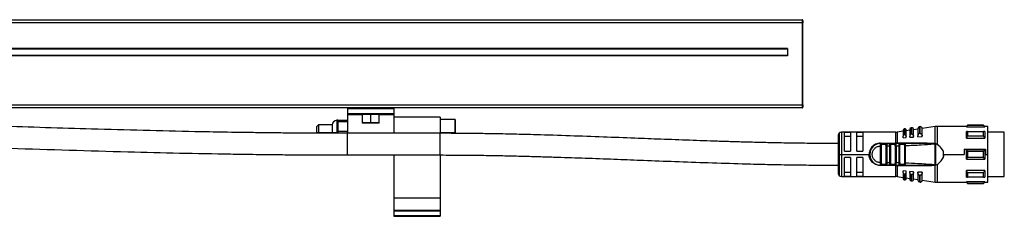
# Model space of a CAD drawing. Header units: millimetres. Extents: x -498 to 2211, y 417 to 918.
# Tile 16 of 24: x 450 to 769, y 638 to 702. Entities that reach past the tile are written whole.
import ezdxf

# ---------------------------------------------------------------- set-up
doc = ezdxf.new("R2010")
doc.units = ezdxf.units.MM

# ---------------------------------------------------------------- blocks, each defined once
blk = doc.blocks.new('Drawing View2')
at = {"color": 7, "linetype": 'Continuous', "lineweight": 25}
for p, q in [((-147.3, 36.7), (852.3, 36.7)), ((852.3, 35.7), (-147.3, 35.7)), ((852.3, 36.7), (852.3, 35.7)), ((852.3, 35.7), (852.3, 9.2)), ((852.3, 35.7), (852.5, 35.7)), ((852.5, 36.5), (852.5, 35.7)), ((852.5, 9.2), (852.5, 35.7)), ((847.5, 27.4), (-142.5, 27.4)), ((847.5, 27.2), (-142.5, 27.2)), ((847.5, 27.4), (847.5, 25)), ((847.5, 25.2), (-142.5, 25.2)), ((847.5, 25), (-142.5, 25)), ((-147.3, 9.2), (852.3, 9.2)), ((852.3, 8.2), (-147.3, 8.2)), ((705, 8.2), (705, 8)), ((705, 8), (720, 8)), ((705, 8), (705, 6.4)), ((705, 6.4), (720, 6.4)), ((705, 6.4), (705, 6.2)), ((720, 8.2), (720, 8)), ((720, 8), (720, 6.4)), ((720, 6.4), (720, 6.2)), ((852.5, 9.2), (852.3, 9.2)), ((852.3, 9.2), (852.3, 8.2)), ((852.5, 9.2), (852.5, 8.4)), ((701.8, 4.2), (701.5, 4.2)), ((701.5, 4.2), (701.5, 0.2)), ((701.8, 4.2), (705, 4.2)), ((701.8, 4.2), (701.8, 3.7)), ((701.8, 3.7), (701.8, 2.2)), ((705, 3.7), (701.8, 3.7)), ((705, 6.2), (720, 6.2)), ((705, 6.2), (705, 6.05)), ((705, 6.05), (705, 0)), ((705, 6.05), (709.75, 6.05)), ((709.75, 6.2), (709.75, 3.4)), ((709.75, 3.4), (709.85, 3.3)), ((712.5, 3.4), (709.75, 3.4)), ((712.5, 3.3), (709.85, 3.3)), ((712.5, 3.4), (712.5, 6.2)), ((715.25, 3.4), (712.5, 3.4)), ((712.5, 3.3), (712.5, 3.4)), ((715.15, 3.3), (712.5, 3.3)), ((715.15, 3.3), (715.25, 3.4)), ((715.25, 3.4), (715.25, 6.2)), ((715.25, 6.05), (720, 6.05)), ((720, 6.2), (720, 6.05)), ((720, 6.05), (720, 0)), ((735, 5.2), (720, 5.2)), ((735, 5.2), (735, -0.01)), ((739.8, 4.45), (735, 4.45)), ((740, 4.25), (739.8, 4.45)), ((739.8, 0.2), (739.8, 4.45)), ((740, 0.2), (740, 4.25)), ((695.5, 2.7), (695, 2.2)), ((695, 0.2), (695, 2.2)), ((695.5, 0.2), (695, 0.2)), ((700, 2.7), (695.5, 2.7)), ((695.5, 2.7), (695.5, 0.2)), ((700, 0.2), (695.5, 0.2)), ((700, 2.7), (700, 0.2)), ((700, 0.19), (700, 0.2)), ((701.5, 0.2), (700, 0.2)), ((701.5, 0.2), (701.5, 0.18)), ((701.5, 0.2), (701.8, 0.2)), ((701.8, 2.2), (701.8, 0.7)), ((701.8, 0.7), (701.8, 0)), ((701.8, 0.7), (705, 0.7)), ((735, 0), (705, 0)), ((705, -7), (705, 0)), ((739.8, 0.2), (735, 0.2)), ((735, -7), (735, 0)), ((739.8, 0.2), (740, 0.2)), ((864.29, 0.06), (864.29, -6.8)), ((882.67, 0.35), (865, 0.35)), ((865, 0.35), (865, -6.8)), ((868, 0.28), (866, 0.28)), ((866, -5.8), (866, 0.28)), ((868, 0.28), (868, -5.8)), ((872, 0.28), (870, 0.28)), ((870, -5.8), (870, 0.28)), ((872, 0.28), (872, -5.8)), ((882.67, -3.2), (882.67, 0.35)), ((885, 0.66), (883.1, 0.38)), ((883.1, 0.38), (883.1, -3.2)), ((885, 1.02), (885, -0.94)), ((885.54, 1.44), (885.34, 1.41)), ((885.34, 1.41), (885.34, -0.46)), ((885.54, -0.45), (885.54, 1.44)), ((886, -1.03), (886, 1.05)), ((887.2, 0.97), (886, 0.8)), ((887.2, 1.25), (887.2, -0.9)), ((887.83, 1.77), (887.63, 1.74)), ((887.63, 1.74), (887.63, -0.29)), ((887.83, -0.27), (887.83, 1.77)), ((889.8, 1.35), (888.4, 1.15)), ((888.4, -1.01), (888.4, 1.28)), ((889.8, 1.54), (889.8, -0.83)), ((890.51, 2.16), (890.31, 2.13)), ((890.31, 2.13), (890.31, -0.08)), ((890.51, -0.07), (890.51, 2.16)), ((895.45, 2.16), (891.2, 1.55)), ((891.2, -0.97), (891.2, 1.57)), ((895.45, -3.3), (895.45, 2.16)), ((905.5, 2.2), (896.02, 2.2)), ((896.02, 2.2), (896.02, -3.56)), ((905.9, 2.6), (905.5, 2.2)), ((905.5, 2.08), (905.5, 2.2)), ((905.5, 2.08), (911.5, 2.08)), ((911.1, 2.6), (905.9, 2.6)), ((911.1, 2.54), (905.9, 2.54)), ((905.9, 0.54), (911.1, 0.54)), ((911.5, 2.2), (911.1, 2.6)), ((911.1, 2.54), (911.1, 2.6)), ((912.5, 2.2), (911.5, 2.2)), ((911.5, 0.54), (911.5, -1.58)), ((912.5, -6.8), (912.5, 2.2)), ((917.8, 0.33), (912.5, 0.33)), ((917.8, -12.56), (917.8, 0.33)), ((864, -0.65), (864, -6.8)), ((866, -0.88), (868, -0.88)), ((870, -0.88), (872, -0.88)), ((892.76, -3.18), (883.1, -3.2)), ((885, -1.44), (885, -0.94)), ((885, -1.44), (886, -1.36)), ((886, -1.36), (886, -1.03)), ((887.2, -1.28), (887.2, -0.9)), ((887.2, -1.28), (888.4, -1.19)), ((888.4, -1.19), (888.4, -1.01)), ((889.8, -1.09), (889.8, -0.83)), ((889.8, -1.09), (891.2, -0.99)), ((890.51, -0.07), (890.6, -0.07)), ((891.2, -0.99), (891.2, -0.97)), ((905.5, -1.58), (911.5, -1.58)), ((911.1, -0.94), (905.9, -0.94)), ((866, -5.8), (868, -5.8)), ((870, -5.8), (872, -5.8)), ((877.69, -4.1), (877.7, -3.89)), ((877.69, -9.5), (877.69, -4.1)), ((877.7, -3.2), (882.67, -3.2)), ((877.7, -3.3), (878.02, -3.3)), ((877.98, -9.5), (877.98, -4.1)), ((879.39, -3.3), (878.02, -3.3)), ((879.19, -3.6), (878.21, -3.6)), ((879.39, -3.3), (879.31, -3.32)), ((879.43, -3.31), (879.31, -3.32)), ((879.39, -3.3), (880.99, -3.3)), ((879.42, -4.09), (879.42, -9.51)), ((879.71, -4.09), (880.69, -4.08)), ((879.71, -4.09), (879.71, -9.51)), ((880.98, -4.08), (880.69, -4.08)), ((880.69, -9.52), (880.69, -4.08)), ((880.98, -9.52), (880.98, -4.08)), ((882.43, -3.3), (880.99, -3.3)), ((882.22, -3.6), (881.19, -3.6)), ((882.47, -3.31), (882.35, -3.32)), ((882.43, -3.3), (882.36, -3.32)), ((882.42, -4.04), (882.42, -9.55)), ((882.71, -4.04), (882.71, -9.55)), ((883.89, -3.3), (883.07, -3.3)), ((883.69, -4.02), (883.98, -4.02)), ((883.69, -9.58), (883.69, -4.02)), ((885.51, -3.3), (883.93, -3.3)), ((883.98, -9.58), (883.98, -4.02)), ((885.28, -3.6), (884.15, -3.6)), ((885.42, -3.95), (885.42, -9.64)), ((885.51, -3.3), (885.43, -3.32)), ((885.51, -3.3), (885.57, -3.33)), ((885.71, -3.95), (885.71, -9.64)), ((895.31, -3.3), (893.4, -3.3)), ((895.22, -3.39), (894.99, -3.43)), ((894.99, -3.43), (895.14, -3.4)), ((895.22, -3.39), (895.45, -3.3)), ((895.51, -3.31), (895.5, -10.29)), ((898, -5.66), (898, -7.94)), ((904.79, -5.13), (911.7, -5.13)), ((904.79, -5.13), (904.79, -6.8)), ((911.5, -5.3), (905.5, -5.3)), ((905.9, -5.74), (911.1, -5.74)), ((911.5, -5.3), (911.5, -8.3)), ((911.7, -5.13), (911.7, -6.8)), ((705, -7), (735, -7)), ((720, -7), (720, -20.8)), ((735, -7), (735, -20.8)), ((864, -6.8), (864, -12.95)), ((864, -6.8), (864.29, -6.8)), ((864.29, -6.8), (865, -6.8)), ((864.29, -6.8), (864.29, -13.65)), ((865, -6.8), (874, -6.8)), ((865, -6.8), (865, -13.95)), ((868, -7.8), (866, -7.8)), ((866, -13.88), (866, -7.8)), ((868, -7.8), (868, -13.88)), ((870, -13.88), (870, -7.8)), ((872, -7.8), (870, -7.8)), ((872, -7.8), (872, -13.88)), ((877.7, -9.66), (877.69, -9.5)), ((880.69, -9.52), (879.71, -9.51)), ((880.69, -9.52), (880.98, -9.52)), ((898.27, -6.8), (904.79, -6.8)), ((905.5, -8.3), (911.5, -8.3)), ((911.1, -7.85), (905.9, -7.85)), ((911.7, -6.8), (912.5, -6.8)), ((912.5, -15.8), (912.5, -6.8)), ((868, -12.71), (866, -12.71)), ((872, -12.71), (870, -12.71)), ((877.7, -9.71), (877.7, -9.66)), ((878.02, -10.3), (877.7, -10.3)), ((882.67, -10.4), (877.7, -10.4)), ((877.92, -10.27), (878.02, -10.3)), ((878.02, -10.3), (879.39, -10.3)), ((878.21, -10), (879.19, -10)), ((879.39, -10.3), (879.31, -10.27)), ((880.99, -10.3), (879.39, -10.3)), ((880.99, -10.3), (880.91, -10.27)), ((880.95, -10.28), (880.97, -10.28)), ((880.99, -10.3), (882.43, -10.3)), ((881.19, -10), (882.22, -10)), ((882.43, -10.3), (882.35, -10.27)), ((882.36, -10.28), (882.47, -10.28)), ((882.67, -10.3), (882.67, -10.4)), ((882.67, -13.95), (882.67, -10.4)), ((883.1, -10.4), (892.76, -10.41)), ((883.1, -10.4), (883.1, -13.98)), ((883.93, -10.3), (883.86, -10.27)), ((883.89, -10.28), (884.02, -10.27)), ((883.93, -10.3), (884.01, -10.27)), ((883.93, -10.3), (885.51, -10.3)), ((884.15, -10), (885.28, -10)), ((886, -12.23), (885, -12.16)), ((885, -12.65), (885, -12.16)), ((885, -12.65), (885, -14.61)), ((885.51, -10.3), (885.43, -10.27)), ((886, -12.57), (886, -12.23)), ((886, -14.64), (886, -12.57)), ((888.4, -12.4), (887.2, -12.32)), ((887.2, -12.69), (887.2, -12.32)), ((887.2, -12.69), (887.2, -14.84)), ((888.4, -12.58), (888.4, -12.4)), ((888.4, -14.87), (888.4, -12.58)), ((891.2, -12.6), (889.8, -12.5)), ((889.8, -12.76), (889.8, -12.5)), ((891.2, -12.62), (891.2, -12.6)), ((891.2, -15.16), (891.2, -12.62)), ((893.38, -10.29), (892.73, -10.3)), ((894.99, -10.16), (895.22, -10.2)), ((895.22, -10.2), (895.43, -10.28)), ((895.45, -15.76), (895.45, -10.29)), ((895.5, -10.29), (896.02, -10.03)), ((896.02, -10.03), (896.02, -15.8)), ((911.5, -12.01), (905.5, -12.01)), ((905.9, -12.65), (911.1, -12.65)), ((911.5, -12.01), (911.5, -14.13)), ((917.8, -13.92), (917.8, -12.56)), ((865, -13.95), (882.67, -13.95)), ((866, -13.88), (868, -13.88)), ((870, -13.88), (872, -13.88)), ((883.1, -13.98), (885, -14.25)), ((885.34, -13.13), (885.34, -15.01)), ((885.34, -15.01), (885.54, -15.04)), ((886, -14.39), (887.2, -14.57)), ((887.63, -13.31), (887.63, -15.34)), ((887.63, -15.34), (887.83, -15.37)), ((888.4, -14.74), (889.8, -14.94)), ((889.8, -12.76), (889.8, -15.13)), ((890.31, -13.51), (890.31, -15.72)), ((890.31, -15.72), (890.51, -15.75)), ((890.6, -13.52), (890.51, -13.53)), ((890.51, -15.75), (890.51, -13.53)), ((891.2, -15.14), (895.45, -15.76)), ((896.02, -15.8), (905.5, -15.8)), ((911.5, -15.67), (905.5, -15.67)), ((905.5, -15.8), (905.9, -16.2)), ((911.1, -14.13), (905.9, -14.13)), ((911.1, -16.2), (911.5, -15.8)), ((911.5, -15.67), (911.5, -15.8)), ((911.5, -15.8), (912.5, -15.8)), ((912.5, -13.92), (917.8, -13.92)), ((905.9, -16.14), (911.1, -16.14)), ((905.9, -16.14), (905.9, -16.2)), ((905.9, -16.2), (911.1, -16.2)), ((720, -20.8), (735, -20.8)), ((720, -20.8), (720, -24.8)), ((735, -20.8), (735, -24.8)), ((720, -24.8), (735, -24.8)), ((720, -24.8), (720, -25.05)), ((720, -25.05), (735, -25.05)), ((720, -25.05), (720, -26.55)), ((735, -24.8), (735, -25.05)), ((735, -25.05), (735, -26.55)), ((720, -26.55), (735, -26.55)), ((720, -26.55), (720, -26.8)), ((720, -26.8), (735, -26.8)), ((735, -26.55), (735, -26.8))]:
    blk.add_line(p, q, dxfattribs=at)
at = {"color": 7, "linetype": 'Continuous', "lineweight": 25, "flags": 128}
for points in [[(905.5, -1.58), (905.5, -1.28), (905.5, -0.99), (905.5, -0.7), (905.5, -0.43), (905.5, -0.17), (905.5, 0.08), (905.5, 0.31), (905.5, 0.54)], [(905.9, 2.6), (905.9, 2.6), (905.9, 2.59), (905.9, 2.57), (905.9, 2.54)], [(905.9, 0.54), (905.9, 0.37), (905.9, 0.2), (905.9, 0.02), (905.9, -0.16), (905.9, -0.35), (905.9, -0.54), (905.9, -0.74), (905.9, -0.94)], [(911.1, -0.94), (911.1, -0.74), (911.1, -0.54), (911.1, -0.35), (911.1, -0.16), (911.1, 0.02), (911.1, 0.2), (911.1, 0.37), (911.1, 0.54)], [(911.5, 2.2), (911.5, 2.2), (911.5, 2.17), (911.5, 2.13), (911.5, 2.08)], [(885.54, -0.45), (885.43, -0.46), (885.34, -0.46)], [(887.83, -0.27), (887.72, -0.28), (887.63, -0.29)], [(890.51, -0.07), (890.4, -0.08), (890.31, -0.08)], [(878.02, -3.3), (878.06, -3.3), (878.09, -3.32), (878.13, -3.35), (878.16, -3.38), (878.18, -3.43), (878.2, -3.48), (878.21, -3.54), (878.21, -3.6)], [(905.5, -8.3), (905.5, -7.92), (905.5, -7.55), (905.5, -7.17), (905.5, -6.8), (905.5, -6.42), (905.5, -6.04), (905.5, -5.67), (905.5, -5.3)], [(905.9, -5.74), (905.9, -6), (905.9, -6.27), (905.9, -6.53), (905.9, -6.8), (905.9, -7.06), (905.9, -7.33), (905.9, -7.59), (905.9, -7.85)], [(911.1, -7.85), (911.1, -7.59), (911.1, -7.33), (911.1, -7.06), (911.1, -6.8), (911.1, -6.53), (911.1, -6.27), (911.1, -6), (911.1, -5.74)], [(878.02, -10.3), (878.06, -10.29), (878.09, -10.27), (878.13, -10.25), (878.16, -10.21), (878.18, -10.16), (878.2, -10.11), (878.21, -10.05), (878.21, -10)], [(905.5, -14.13), (905.5, -13.91), (905.5, -13.67), (905.5, -13.42), (905.5, -13.16), (905.5, -12.89), (905.5, -12.61), (905.5, -12.31), (905.5, -12.01)], [(905.9, -12.65), (905.9, -12.86), (905.9, -13.05), (905.9, -13.25), (905.9, -13.43), (905.9, -13.62), (905.9, -13.79), (905.9, -13.97), (905.9, -14.13)], [(911.1, -14.13), (911.1, -13.97), (911.1, -13.79), (911.1, -13.62), (911.1, -13.43), (911.1, -13.25), (911.1, -13.05), (911.1, -12.86), (911.1, -12.65)], [(885.34, -13.13), (885.46, -13.14), (885.54, -13.15)], [(885.54, -15.04), (885.54, -14.91), (885.54, -14.55), (885.54, -13.95), (885.54, -13.15)], [(887.63, -13.31), (887.74, -13.31), (887.83, -13.32)], [(887.83, -15.37), (887.83, -15.23), (887.83, -14.84), (887.83, -14.19), (887.83, -13.32)], [(890.31, -13.51), (890.43, -13.52), (890.51, -13.53)], [(905.5, -15.8), (905.5, -15.79), (905.5, -15.76), (905.5, -15.73), (905.5, -15.67)], [(911.1, -16.2), (911.1, -16.19), (911.1, -16.18), (911.1, -16.16), (911.1, -16.14)]]:
    blk.add_lwpolyline(points, dxfattribs=at)
at = {"color": 7, "linetype": 'Continuous', "lineweight": 25}
for centre, radius, start, end in [((852.3, 36.5), 0.2, 0, 90), ((852.3, 8.4), 0.2, 270, 0), ((701.5, 2.7), 1.5, 90, 180), ((865, -0.65), 1, 135, 180), ((865, -0.65), 1, 90, 135), ((882.67, 3.35), 3, 270, 278.1899), ((885.4, 1.02), 0.4, 98.1899, 180), ((885.6, 1.05), 0.4, 0, 98.1899), ((887.7, 1.25), 0.5, 98.1899, 180), ((887.9, 1.28), 0.5, 0, 98.1899), ((890.4, 1.54), 0.6, 98.1899, 180), ((890.6, 1.57), 0.6, 0, 98.1899), ((896.02, -1.8), 4, 90, 98.1899), ((877.7, -6.8), 3.5, 90, 270.0002), ((880.93, -3.56), 0.266, 351.1423, 76.7856), ((722.08, -3.21), 160.58, 359.9707, 0.0061), ((882.95, -3.21), 0.142, 322.5755, 5.7889), ((883.88, -3.56), 0.269, 352.5997, 79.8789), ((880.93, -10.04), 0.266, 283.2147, 8.8578), ((882.83, -10.4), 0.261, 1.6222, 23.1757), ((865, -12.95), 1, 180, 225), ((865, -12.95), 1, 225, 270), ((882.67, -16.95), 3, 81.8101, 90), ((885.4, -14.61), 0.4, 180, 261.8101), ((885.6, -14.64), 0.4, 261.8101, 360), ((887.7, -14.84), 0.5, 180, 261.8101), ((887.9, -14.87), 0.5, 261.8101, 0), ((890.4, -15.13), 0.6, 180, 261.8101), ((890.6, -15.16), 0.6, 261.8101, 0), ((896.02, -11.8), 4, 261.8101, 270)]:
    blk.add_arc(centre, radius, start, end, dxfattribs=at)
for points, knots in [([(705, 0), (702.42, 0), (697.58, 0.01), (690.78, 0.05), (684.85, 0.09), (679.52, 0.15), (672.96, 0.23), (664.97, 0.35), (647.48, 0.68), (623.22, 1.3), (592.14, 2.3), (559.55, 3.46), (524.25, 4.72), (493.31, 5.69), (469.54, 6.27), (457.25, 6.5), (449.34, 6.62), (445.48, 6.68), (441.06, 6.74), (435.81, 6.79), (429.66, 6.84), (422.63, 6.88), (417.64, 6.89), (415, 6.89)], [0, 0, 0, 0, 0.026626, 0.050036, 0.070233, 0.087892, 0.105111, 0.138091, 0.170431, 0.285921, 0.389042, 0.492164, 0.62341, 0.754653, 0.812398, 0.869306, 0.881675, 0.894181, 0.90922, 0.92732, 0.948481, 0.972707, 1, 1, 1, 1]), ([(864, -3.3), (861.46, -3.29), (856.72, -3.28), (850.14, -3.2), (844.43, -3.1), (839.28, -2.99), (834.39, -2.86), (829.58, -2.72), (823.39, -2.53), (815.7, -2.26), (806.78, -1.93), (797.47, -1.57), (787.67, -1.2), (777.02, -0.81), (767.33, -0.51), (758.86, -0.29), (753.32, -0.18), (749.37, -0.11), (746.73, -0.07), (743.48, -0.04), (739.49, -0.01), (736.58, 0), (735, 0)], [0, 0, 0, 0, 0.058812, 0.109623, 0.152494, 0.191107, 0.229007, 0.266199, 0.303004, 0.373086, 0.44561, 0.511347, 0.590458, 0.674517, 0.759813, 0.816103, 0.871459, 0.88826, 0.907625, 0.932691, 0.963474, 1, 1, 1, 1]), ([(905.5, 2.08), (905.57, 2.16), (905.7, 2.32), (905.84, 2.48), (905.9, 2.54)], [0, 0, 0, 0, 0.5537924, 1, 1, 1, 1]), ([(905.9, 0.54), (905.82, 0.54), (905.69, 0.54), (905.56, 0.54), (905.5, 0.54)], [0, 0, 0, 0, 0.566235, 1, 1, 1, 1]), ([(911.1, 2.54), (911.18, 2.46), (911.31, 2.3), (911.44, 2.15), (911.5, 2.08)], [0, 0, 0, 0, 0.566189, 1, 1, 1, 1]), ([(911.5, 0.54), (911.43, 0.54), (911.3, 0.54), (911.16, 0.54), (911.1, 0.54)], [0, 0, 0, 0, 0.553742, 1, 1, 1, 1]), ([(415, -0.11), (417.58, -0.11), (422.42, -0.12), (429.21, -0.15), (435.14, -0.2), (440.46, -0.26), (447.03, -0.34), (455.01, -0.46), (472.5, -0.79), (496.76, -1.41), (527.84, -2.41), (560.43, -3.57), (595.73, -4.84), (626.67, -5.8), (650.44, -6.38), (662.72, -6.61), (670.64, -6.74), (674.5, -6.79), (678.92, -6.85), (684.18, -6.9), (690.33, -6.95), (697.37, -6.99), (702.36, -7), (705, -7)], [0, 0, 0, 0, 0.026617, 0.050015, 0.070195, 0.087846, 0.105062, 0.138035, 0.170373, 0.28586, 0.388977, 0.492096, 0.623338, 0.754577, 0.81232, 0.869219, 0.881586, 0.894102, 0.909166, 0.927285, 0.948461, 0.972698, 1, 1, 1, 1]), ([(885.34, -0.46), (885.32, -0.47), (885.28, -0.47), (885.2, -0.51), (885.1, -0.59), (885.02, -0.75), (885.01, -0.87), (885, -0.94)], [0, 0, 0, 0, 0.096571, 0.197429, 0.41274, 0.676188, 1, 1, 1, 1]), ([(885.54, -0.45), (885.55, -0.45), (885.57, -0.45), (885.59, -0.45), (885.6, -0.45)], [0, 0, 0, 0, 0.5535053, 1, 1, 1, 1]), ([(885.6, -0.45), (885.62, -0.45), (885.67, -0.46), (885.76, -0.51), (885.88, -0.61), (885.98, -0.79), (885.99, -0.95), (886, -1.03)], [0, 0, 0, 0, 0.092113, 0.190371, 0.409273, 0.68628, 1, 1, 1, 1]), ([(887.63, -0.29), (887.6, -0.29), (887.55, -0.3), (887.45, -0.34), (887.33, -0.44), (887.22, -0.64), (887.21, -0.81), (887.2, -0.9)], [0, 0, 0, 0, 0.095358, 0.192264, 0.405805, 0.669689, 1, 1, 1, 1]), ([(887.83, -0.27), (887.84, -0.27), (887.87, -0.27), (887.89, -0.27), (887.9, -0.27)], [0, 0, 0, 0, 0.553052, 1, 1, 1, 1]), ([(887.9, -0.27), (887.93, -0.28), (887.99, -0.29), (888.11, -0.35), (888.25, -0.48), (888.37, -0.71), (888.39, -0.91), (888.4, -1.01)], [0, 0, 0, 0, 0.090894, 0.187707, 0.403221, 0.680517, 1, 1, 1, 1]), ([(890.31, -0.08), (890.28, -0.09), (890.22, -0.1), (890.1, -0.15), (889.95, -0.27), (889.82, -0.52), (889.81, -0.72), (889.8, -0.83)], [0, 0, 0, 0, 0.09377, 0.189049, 0.400199, 0.66412, 1, 1, 1, 1]), ([(890.6, -0.07), (890.63, -0.08), (890.71, -0.09), (890.85, -0.16), (891.02, -0.32), (891.17, -0.61), (891.19, -0.84), (891.2, -0.97)], [0, 0, 0, 0, 0.089482, 0.184693, 0.396628, 0.674165, 1, 1, 1, 1]), ([(892.73, -3.3), (892.74, -3.29), (892.74, -3.29), (892.75, -3.27), (892.76, -3.23), (892.76, -3.2), (892.76, -3.18)], [0, 0, 0, 0, 0.2448547, 0.4999978, 0.7551421, 1, 1, 1, 1]), ([(892.76, -3.18), (893.39, -3.18), (894.17, -3.19), (894.98, -3.27), (895.17, -3.32), (895.21, -3.35), (895.22, -3.37), (895.22, -3.38), (895.22, -3.39), (895.22, -3.39)], [0, 0, 0, 0, 0.747452, 0.930455, 0.976205, 0.983505, 0.989542, 0.994803, 1, 1, 1, 1]), ([(905.5, -1.58), (905.57, -1.46), (905.7, -1.25), (905.84, -1.03), (905.9, -0.94)], [0, 0, 0, 0, 0.553792, 1, 1, 1, 1]), ([(911.1, -0.94), (911.18, -1.06), (911.31, -1.27), (911.44, -1.49), (911.5, -1.58)], [0, 0, 0, 0, 0.566189, 1, 1, 1, 1]), ([(877.7, -3.2), (877.29, -3.24), (876.59, -3.31), (875.54, -3.81), (874.69, -4.57), (874.11, -5.67), (874.03, -6.43), (874, -6.8)], [0, 0, 0, 0, 0.208658, 0.361333, 0.608024, 0.810846, 1, 1, 1, 1]), ([(877.69, -9.5), (877.34, -9.46), (876.64, -9.37), (875.74, -8.75), (875.14, -7.86), (874.93, -6.8), (875.14, -5.74), (875.74, -4.84), (876.64, -4.22), (877.34, -4.14), (877.69, -4.1)], [0, 0, 0, 0, 0.125, 0.249999, 0.374999, 0.499999, 0.624999, 0.749999, 0.875, 1, 1, 1, 1]), ([(877.69, -4.1), (877.73, -4.1), (877.8, -4.1), (877.89, -4.1), (877.95, -4.1), (877.97, -4.1), (877.98, -4.1)], [0, 0, 0, 0, 0.283442, 0.573712, 0.79452, 1, 1, 1, 1]), ([(877.7, -3.89), (877.71, -3.8), (877.72, -3.63), (877.77, -3.44), (877.86, -3.32), (877.97, -3.3), (878.02, -3.3)], [0, 0, 0, 0, 0.251806, 0.491341, 0.733602, 1, 1, 1, 1]), ([(877.7, -3.89), (877.7, -3.81), (877.7, -3.64), (877.7, -3.45), (877.7, -3.32), (877.7, -3.3), (877.7, -3.3)], [0, 0, 0, 0, 0.25, 0.5, 0.75, 1, 1, 1, 1]), ([(878.1, -3.32), (878.04, -3.31), (877.98, -3.3), (877.93, -3.31), (877.92, -3.32)], [0, 0, 0, 0, 0.836263, 1, 1, 1, 1]), ([(877.98, -4.1), (877.98, -4.03), (877.99, -3.9), (878.01, -3.75), (878.05, -3.67), (878.09, -3.63), (878.15, -3.6), (878.19, -3.6), (878.21, -3.6)], [0, 0, 0, 0, 0.273649, 0.530658, 0.645969, 0.758681, 0.874843, 1, 1, 1, 1]), ([(879.19, -3.6), (879.21, -3.6), (879.24, -3.6), (879.29, -3.63), (879.33, -3.66), (879.37, -3.72), (879.39, -3.8), (879.41, -3.92), (879.42, -4.02), (879.42, -4.09)], [0, 0, 0, 0, 0.100093, 0.2039811, 0.3194042, 0.4360837, 0.5740264, 0.710678, 1, 1, 1, 1]), ([(879.48, -3.31), (879.47, -3.31), (879.42, -3.3), (879.36, -3.31), (879.31, -3.32)], [0, 0, 0, 0, 0.141363, 1, 1, 1, 1]), ([(879.39, -3.3), (879.44, -3.3), (879.54, -3.32), (879.62, -3.44), (879.67, -3.59), (879.69, -3.74), (879.7, -3.9), (879.71, -4.03), (879.71, -4.09)], [0, 0, 0, 0, 0.2260868, 0.4636396, 0.5893816, 0.7203085, 0.8570091, 1, 1, 1, 1]), ([(880.69, -4.08), (880.69, -4.02), (880.69, -3.9), (880.71, -3.74), (880.73, -3.6), (880.77, -3.45), (880.85, -3.32), (880.95, -3.3), (880.99, -3.3)], [0, 0, 0, 0, 0.140245, 0.275117, 0.40509, 0.530691, 0.770081, 1, 1, 1, 1]), ([(881.07, -3.32), (881.02, -3.31), (880.97, -3.3), (880.92, -3.31), (880.91, -3.31)], [0, 0, 0, 0, 0.872879, 1, 1, 1, 1]), ([(880.98, -4.08), (880.98, -4.01), (880.99, -3.88), (881.01, -3.74), (881.05, -3.67), (881.09, -3.63), (881.13, -3.6), (881.17, -3.6), (881.19, -3.6)], [0, 0, 0, 0, 0.293663, 0.543126, 0.654538, 0.764313, 0.877837, 1, 1, 1, 1]), ([(882.36, -3.32), (882.36, -3.32), (882.33, -3.33), (882.28, -3.38), (882.23, -3.48), (882.23, -3.56), (882.22, -3.6)], [0, 0, 0, 0, 0.012557, 0.341705, 0.670852, 1, 1, 1, 1]), ([(882.42, -4.04), (882.42, -3.96), (882.42, -3.86), (882.4, -3.75), (882.37, -3.68), (882.32, -3.62), (882.27, -3.59), (882.24, -3.6), (882.22, -3.6)], [0, 0, 0, 0, 0.352949, 0.448029, 0.563779, 0.81412, 0.91481, 1, 1, 1, 1]), ([(882.51, -3.31), (882.5, -3.31), (882.45, -3.3), (882.4, -3.31), (882.35, -3.32)], [0, 0, 0, 0, 0.149371, 1, 1, 1, 1]), ([(882.43, -3.3), (882.48, -3.3), (882.55, -3.32), (882.61, -3.41), (882.66, -3.53), (882.69, -3.7), (882.7, -3.89), (882.7, -3.99), (882.71, -4.04)], [0, 0, 0, 0, 0.2485186, 0.3791713, 0.5127483, 0.7470391, 0.8728765, 1, 1, 1, 1]), ([(883.93, -3.3), (883.65, -3.3), (883.15, -3.3), (882.65, -3.3), (882.43, -3.3)], [0, 0, 0, 0, 0.559997, 1, 1, 1, 1]), ([(882.88, -3.2), (882.84, -3.2), (882.77, -3.2), (882.7, -3.2), (882.67, -3.2)], [0, 0, 0, 0, 0.560115, 1, 1, 1, 1]), ([(882.71, -4.04), (882.89, -4.04), (883.22, -4.03), (883.55, -4.02), (883.69, -4.02)], [0, 0, 0, 0, 0.560004, 1, 1, 1, 1]), ([(882.88, -3.2), (882.92, -3.2), (882.99, -3.2), (883.06, -3.2), (883.1, -3.2)], [0, 0, 0, 0, 0.560253, 1, 1, 1, 1]), ([(883.69, -4.02), (883.69, -3.97), (883.69, -3.87), (883.7, -3.73), (883.71, -3.61), (883.74, -3.5), (883.77, -3.41), (883.82, -3.32), (883.89, -3.31), (883.93, -3.3)], [0, 0, 0, 0, 0.131677, 0.246457, 0.371122, 0.49486, 0.621291, 0.748858, 1, 1, 1, 1]), ([(884.02, -3.32), (883.97, -3.31), (883.91, -3.3), (883.87, -3.32), (883.86, -3.32)], [0, 0, 0, 0, 0.804412, 1, 1, 1, 1]), ([(883.98, -4.02), (883.98, -3.96), (883.99, -3.85), (884.01, -3.73), (884.04, -3.66), (884.07, -3.63), (884.1, -3.6), (884.14, -3.6), (884.15, -3.6)], [0, 0, 0, 0, 0.292481, 0.542411, 0.658598, 0.770774, 0.885396, 1, 1, 1, 1]), ([(885.43, -3.32), (885.43, -3.32), (885.4, -3.33), (885.35, -3.38), (885.29, -3.48), (885.28, -3.56), (885.28, -3.6)], [0, 0, 0, 0, 0.0157491, 0.3438327, 0.6719164, 1, 1, 1, 1]), ([(885.28, -3.6), (885.29, -3.6), (885.32, -3.6), (885.35, -3.62), (885.37, -3.65), (885.4, -3.71), (885.42, -3.81), (885.42, -3.91), (885.42, -3.95)], [0, 0, 0, 0, 0.12329, 0.238914, 0.351741, 0.466997, 0.720832, 1, 1, 1, 1]), ([(885.57, -3.32), (885.56, -3.31), (885.52, -3.3), (885.46, -3.31), (885.42, -3.32)], [0, 0, 0, 0, 0.205846, 1, 1, 1, 1]), ([(885.57, -3.32), (885.56, -3.31), (885.52, -3.3), (885.46, -3.31), (885.42, -3.32)], [0, 0, 0, 0, 0.207224, 1, 1, 1, 1]), ([(892.73, -3.3), (891.39, -3.3), (888.98, -3.3), (886.57, -3.3), (885.51, -3.3)], [0, 0, 0, 0, 0.5599108, 1, 1, 1, 1]), ([(885.57, -3.33), (885.58, -3.33), (885.61, -3.34), (885.64, -3.4), (885.67, -3.51), (885.69, -3.65), (885.7, -3.81), (885.7, -3.91), (885.71, -3.95)], [0, 0, 0, 0, 0.121859, 0.273157, 0.421419, 0.691126, 0.842991, 1, 1, 1, 1]), ([(892.73, -3.3), (890.93, -3.3), (888.55, -3.3), (886.17, -3.3), (885.6, -3.3)], [0, 0, 0, 0, 0.758775, 1, 1, 1, 1]), ([(885.71, -3.95), (887.44, -3.88), (890.54, -3.76), (893.63, -3.53), (894.99, -3.43)], [0, 0, 0, 0, 0.560093, 1, 1, 1, 1]), ([(894.99, -3.43), (895.05, -3.41), (895.12, -3.38), (895.21, -3.36), (895.22, -3.35), (895.22, -3.35), (895.22, -3.35), (895.22, -3.35), (895.22, -3.35), (895.22, -3.35), (895.22, -3.35), (895.22, -3.35), (895.19, -3.34), (895.14, -3.34), (894.78, -3.32), (893.97, -3.3), (893.2, -3.3), (892.73, -3.3)], [0, 0, 0, 0, 0.07257, 0.088505, 0.089278, 0.089587, 0.089854, 0.090095, 0.090329, 0.090579, 0.090862, 0.09157, 0.095174, 0.116976, 0.157001, 0.483088, 1, 1, 1, 1]), ([(895.2, -3.37), (895.2, -3.38), (895.2, -3.38), (895.19, -3.38), (895.17, -3.39), (895.15, -3.4), (895.14, -3.4)], [0, 0, 0, 0, 0.068493, 0.149045, 0.357724, 1, 1, 1, 1]), ([(895.43, -10.28), (895.43, -9.85), (895.43, -8.69), (895.44, -6.36), (895.45, -4.47), (895.45, -3.3)], [0, 0, 0, 0, 0.184907, 0.500254, 1, 1, 1, 1]), ([(895.51, -3.31), (895.5, -3.31), (895.48, -3.3), (895.46, -3.3), (895.45, -3.3)], [0, 0, 0, 0, 0.483177, 1, 1, 1, 1]), ([(896.02, -3.56), (895.93, -3.5), (895.77, -3.4), (895.59, -3.33), (895.51, -3.31)], [0, 0, 0, 0, 0.580302, 1, 1, 1, 1]), ([(898, -5.66), (897.74, -5.24), (897.22, -4.41), (896.42, -3.84), (896.02, -3.56)], [0, 0, 0, 0, 0.4964411, 1, 1, 1, 1]), ([(905.9, -5.74), (905.82, -5.66), (905.69, -5.51), (905.56, -5.36), (905.5, -5.3)], [0, 0, 0, 0, 0.5661891, 1, 1, 1, 1]), ([(911.5, -5.3), (911.43, -5.38), (911.3, -5.53), (911.16, -5.67), (911.1, -5.74)], [0, 0, 0, 0, 0.5537924, 1, 1, 1, 1]), ([(735, -7), (737.54, -7.01), (742.27, -7.02), (748.84, -7.1), (754.53, -7.2), (759.67, -7.31), (764.56, -7.44), (769.37, -7.58), (775.56, -7.77), (783.25, -8.04), (792.17, -8.37), (801.47, -8.73), (811.27, -9.11), (821.93, -9.49), (831.63, -9.79), (840.1, -10.01), (845.64, -10.12), (849.59, -10.19), (852.24, -10.22), (855.5, -10.26), (859.5, -10.29), (862.42, -10.29), (864, -10.3)], [0, 0, 0, 0, 0.058707, 0.109406, 0.152141, 0.190734, 0.228614, 0.265786, 0.302608, 0.372779, 0.445284, 0.510855, 0.590054, 0.674193, 0.759494, 0.815787, 0.871116, 0.887907, 0.907402, 0.932567, 0.963422, 1, 1, 1, 1]), ([(877.7, -10.4), (877.5, -10.39), (877.07, -10.38), (876.41, -10.18), (875.72, -9.87), (875.11, -9.41), (874.61, -8.83), (874.26, -8.16), (874.03, -7.47), (874.01, -7.01), (874, -6.8)], [0, 0, 0, 0, 0.100151, 0.221889, 0.356843, 0.49447, 0.62838, 0.762937, 0.888378, 1, 1, 1, 1]), ([(878.21, -10), (878.19, -9.99), (878.15, -9.99), (878.09, -9.97), (878.05, -9.92), (878.01, -9.84), (877.99, -9.7), (877.98, -9.56), (877.98, -9.5)], [0, 0, 0, 0, 0.125212, 0.241394, 0.354087, 0.469338, 0.726349, 1, 1, 1, 1]), ([(879.42, -9.51), (879.42, -9.53), (879.42, -9.6), (879.41, -9.73), (879.38, -9.85), (879.34, -9.93), (879.3, -9.97), (879.25, -9.99), (879.21, -9.99), (879.19, -10)], [0, 0, 0, 0, 0.09964, 0.282254, 0.560634, 0.674404, 0.782627, 0.889659, 1, 1, 1, 1]), ([(879.71, -9.51), (879.71, -9.57), (879.7, -9.69), (879.69, -9.86), (879.66, -10.01), (879.61, -10.15), (879.54, -10.27), (879.44, -10.29), (879.39, -10.29)], [0, 0, 0, 0, 0.144729, 0.283823, 0.416344, 0.542823, 0.779088, 1, 1, 1, 1]), ([(880.91, -10.27), (880.88, -10.26), (880.83, -10.25), (880.79, -10.18), (880.75, -10.08), (880.72, -9.96), (880.7, -9.82), (880.69, -9.68), (880.69, -9.57), (880.69, -9.52)], [0, 0, 0, 0, 0.138241, 0.277586, 0.425307, 0.573151, 0.710566, 0.852721, 1, 1, 1, 1]), ([(881.19, -10), (881.17, -9.99), (881.13, -9.99), (881.08, -9.97), (881.05, -9.92), (881.01, -9.85), (880.98, -9.71), (880.98, -9.59), (880.98, -9.52)], [0, 0, 0, 0, 0.128473, 0.244247, 0.350551, 0.471184, 0.69326, 1, 1, 1, 1]), ([(882.42, -9.55), (882.42, -9.62), (882.41, -9.71), (882.4, -9.83), (882.38, -9.89), (882.35, -9.94), (882.32, -9.97), (882.28, -9.99), (882.24, -10), (882.22, -10)], [0, 0, 0, 0, 0.3112242, 0.44031, 0.5558192, 0.6666541, 0.7793037, 0.8859922, 1, 1, 1, 1]), ([(882.71, -9.55), (882.7, -9.6), (882.7, -9.7), (882.69, -9.85), (882.67, -9.97), (882.65, -10.09), (882.61, -10.18), (882.55, -10.28), (882.48, -10.29), (882.43, -10.3)], [0, 0, 0, 0, 0.130596, 0.243598, 0.365223, 0.490036, 0.623138, 0.753138, 1, 1, 1, 1]), ([(883.69, -9.58), (883.51, -9.57), (883.18, -9.56), (882.85, -9.55), (882.71, -9.55)], [0, 0, 0, 0, 0.559996, 1, 1, 1, 1]), ([(896.02, -10.03), (896.42, -9.75), (897.22, -9.19), (897.74, -8.35), (898, -7.94)], [0, 0, 0, 0, 0.503559, 1, 1, 1, 1]), ([(898, -7.94), (898.09, -7.72), (898.24, -7.35), (898.26, -6.96), (898.27, -6.8)], [0, 0, 0, 0, 0.597948, 1, 1, 1, 1]), ([(905.5, -8.3), (905.57, -8.21), (905.7, -8.07), (905.84, -7.92), (905.9, -7.85)], [0, 0, 0, 0, 0.553792, 1, 1, 1, 1]), ([(911.1, -7.85), (911.18, -7.94), (911.31, -8.08), (911.44, -8.23), (911.5, -8.3)], [0, 0, 0, 0, 0.5661892, 1, 1, 1, 1]), ([(877.7, -10.3), (877.7, -10.29), (877.7, -10.27), (877.7, -10.14), (877.7, -9.95), (877.7, -9.79), (877.7, -9.71)], [0, 0, 0, 0, 0.25, 0.5, 0.75, 1, 1, 1, 1]), ([(877.7, -9.71), (877.71, -9.79), (877.72, -9.96), (877.77, -10.15), (877.84, -10.25), (877.9, -10.27), (877.92, -10.27)], [0, 0, 0, 0, 0.293578, 0.588234, 0.883282, 1, 1, 1, 1]), ([(877.92, -10.28), (877.93, -10.28), (877.98, -10.29), (878.04, -10.28), (878.1, -10.28)], [0, 0, 0, 0, 0.171198, 1, 1, 1, 1]), ([(879.31, -10.27), (879.36, -10.28), (879.42, -10.29), (879.47, -10.28), (879.48, -10.28)], [0, 0, 0, 0, 0.864326, 1, 1, 1, 1]), ([(880.91, -10.28), (880.91, -10.28), (880.96, -10.29), (881.02, -10.28), (881.07, -10.27)], [0, 0, 0, 0, 0.146265, 1, 1, 1, 1]), ([(882.35, -10.27), (882.4, -10.28), (882.45, -10.29), (882.5, -10.28), (882.51, -10.28)], [0, 0, 0, 0, 0.848009, 1, 1, 1, 1]), ([(882.43, -10.3), (882.71, -10.3), (883.21, -10.3), (883.71, -10.3), (883.93, -10.3)], [0, 0, 0, 0, 0.560003, 1, 1, 1, 1]), ([(882.67, -10.4), (882.71, -10.4), (882.78, -10.4), (882.85, -10.4), (882.88, -10.4)], [0, 0, 0, 0, 0.559726, 1, 1, 1, 1]), ([(883.1, -10.4), (883.06, -10.4), (882.99, -10.4), (882.91, -10.4), (882.88, -10.4)], [0, 0, 0, 0, 0.559933, 1, 1, 1, 1]), ([(883.86, -10.27), (883.84, -10.26), (883.8, -10.25), (883.77, -10.18), (883.72, -10.07), (883.7, -9.91), (883.69, -9.73), (883.69, -9.63), (883.69, -9.58)], [0, 0, 0, 0, 0.119535, 0.270262, 0.418423, 0.688467, 0.841471, 1, 1, 1, 1]), ([(883.86, -10.27), (883.87, -10.28), (883.91, -10.29), (883.97, -10.28), (884.02, -10.27)], [0, 0, 0, 0, 0.200385, 1, 1, 1, 1]), ([(883.98, -9.58), (883.98, -9.63), (883.99, -9.74), (884.01, -9.86), (884.04, -9.93), (884.07, -9.97), (884.1, -9.99), (884.13, -9.99), (884.15, -10)], [0, 0, 0, 0, 0.293938, 0.540178, 0.655586, 0.767353, 0.880533, 1, 1, 1, 1]), ([(884.01, -10.27), (884.01, -10.27), (884.04, -10.27), (884.09, -10.21), (884.14, -10.11), (884.15, -10.04), (884.15, -10)], [0, 0, 0, 0, 0.01467, 0.343113, 0.671557, 1, 1, 1, 1]), ([(885, -12.65), (885.01, -12.72), (885.02, -12.85), (885.1, -13), (885.2, -13.09), (885.28, -13.12), (885.32, -13.13), (885.34, -13.13)], [0, 0, 0, 0, 0.323921, 0.5874, 0.803788, 0.901229, 1, 1, 1, 1]), ([(885.42, -9.64), (885.42, -9.69), (885.42, -9.78), (885.4, -9.88), (885.37, -9.94), (885.35, -9.97), (885.32, -9.99), (885.29, -9.99), (885.28, -10)], [0, 0, 0, 0, 0.28581, 0.527125, 0.644861, 0.759423, 0.876123, 1, 1, 1, 1]), ([(885.43, -10.27), (885.43, -10.27), (885.4, -10.27), (885.35, -10.21), (885.29, -10.11), (885.28, -10.04), (885.28, -10)], [0, 0, 0, 0, 0.015329, 0.343553, 0.671776, 1, 1, 1, 1]), ([(885.42, -10.27), (885.46, -10.28), (885.52, -10.29), (885.56, -10.28), (885.57, -10.28)], [0, 0, 0, 0, 0.792373, 1, 1, 1, 1]), ([(885.71, -9.64), (885.7, -9.69), (885.7, -9.78), (885.69, -9.94), (885.67, -10.09), (885.64, -10.19), (885.6, -10.28), (885.55, -10.29), (885.51, -10.3)], [0, 0, 0, 0, 0.133503, 0.262655, 0.492012, 0.617466, 0.745184, 1, 1, 1, 1]), ([(885.51, -10.3), (886.86, -10.3), (889.27, -10.3), (891.67, -10.3), (892.73, -10.3)], [0, 0, 0, 0, 0.560035, 1, 1, 1, 1]), ([(885.6, -13.14), (885.65, -13.13), (885.75, -13.11), (885.88, -12.98), (885.98, -12.8), (885.99, -12.65), (886, -12.57)], [0, 0, 0, 0, 0.1848998, 0.4087119, 0.6859847, 1, 1, 1, 1]), ([(894.99, -10.16), (893.26, -10.04), (890.17, -9.82), (887.07, -9.69), (885.71, -9.64)], [0, 0, 0, 0, 0.55991, 1, 1, 1, 1]), ([(887.63, -13.31), (887.6, -13.3), (887.55, -13.29), (887.45, -13.25), (887.33, -13.15), (887.22, -12.95), (887.21, -12.79), (887.2, -12.69)], [0, 0, 0, 0, 0.097342, 0.196469, 0.405839, 0.669699, 1, 1, 1, 1]), ([(888.4, -12.58), (888.39, -12.68), (888.38, -12.87), (888.26, -13.1), (888.12, -13.24), (887.99, -13.3), (887.93, -13.31), (887.9, -13.32)], [0, 0, 0, 0, 0.3057903, 0.5705685, 0.8013867, 0.9041325, 1, 1, 1, 1]), ([(891.2, -12.62), (891.19, -12.75), (891.17, -12.99), (891.02, -13.28), (890.85, -13.44), (890.71, -13.5), (890.63, -13.52), (890.6, -13.52)], [0, 0, 0, 0, 0.3259376, 0.6034709, 0.8153265, 0.9105208, 1, 1, 1, 1]), ([(892.73, -10.3), (892.73, -10.3), (892.74, -10.3), (892.74, -10.3), (892.74, -10.3)], [0, 0, 0, 0, 0.373926, 1, 1, 1, 1]), ([(892.74, -10.3), (892.74, -10.3), (892.74, -10.31), (892.75, -10.33), (892.76, -10.36), (892.76, -10.4), (892.76, -10.41)], [0, 0, 0, 0, 0.0060114, 0.3376375, 0.6882691, 1, 1, 1, 1]), ([(892.76, -10.41), (893.47, -10.41), (894.27, -10.41), (895.12, -10.32), (895.21, -10.26), (895.22, -10.24), (895.23, -10.23), (895.22, -10.22), (895.22, -10.21), (895.22, -10.2)], [0, 0, 0, 0, 0.847359, 0.965598, 0.977144, 0.983437, 0.988904, 0.994214, 1, 1, 1, 1]), ([(895.2, -10.22), (895.2, -10.22), (895.2, -10.22), (895.2, -10.23), (895.2, -10.23), (895.18, -10.24), (894.81, -10.28), (894.21, -10.28), (893.63, -10.29), (893.38, -10.29)], [0, 0, 0, 0, 0.000678, 0.001376, 0.002913, 0.006752, 0.04264, 0.602663, 1, 1, 1, 1]), ([(894.99, -10.16), (895.05, -10.17), (895.11, -10.18), (895.18, -10.21), (895.19, -10.21), (895.2, -10.22), (895.2, -10.22), (895.2, -10.22), (895.2, -10.22)], [0, 0, 0, 0, 0.742688, 0.910293, 0.946411, 0.976181, 0.988667, 1, 1, 1, 1]), ([(895.45, -10.29), (895.45, -10.29), (895.44, -10.29), (895.43, -10.28), (895.43, -10.28)], [0, 0, 0, 0, 0.552396, 1, 1, 1, 1]), ([(895.45, -10.29), (895.46, -10.29), (895.48, -10.29), (895.49, -10.29), (895.5, -10.29)], [0, 0, 0, 0, 0.500614, 1, 1, 1, 1]), ([(905.9, -12.65), (905.82, -12.53), (905.69, -12.32), (905.56, -12.1), (905.5, -12.01)], [0, 0, 0, 0, 0.566189, 1, 1, 1, 1]), ([(911.5, -12.01), (911.43, -12.13), (911.3, -12.35), (911.16, -12.56), (911.1, -12.65)], [0, 0, 0, 0, 0.553792, 1, 1, 1, 1]), ([(885.6, -13.14), (885.59, -13.15), (885.57, -13.15), (885.55, -13.15), (885.54, -13.15)], [0, 0, 0, 0, 0.559946, 1, 1, 1, 1]), ([(887.9, -13.32), (887.89, -13.32), (887.86, -13.32), (887.84, -13.32), (887.83, -13.32)], [0, 0, 0, 0, 0.559949, 1, 1, 1, 1]), ([(890.31, -13.51), (890.28, -13.51), (890.22, -13.5), (890.1, -13.44), (889.95, -13.32), (889.82, -13.08), (889.81, -12.88), (889.8, -12.76)], [0, 0, 0, 0, 0.095969, 0.193666, 0.400239, 0.664134, 1, 1, 1, 1]), ([(905.5, -14.13), (905.57, -14.13), (905.7, -14.13), (905.84, -14.13), (905.9, -14.13)], [0, 0, 0, 0, 0.553742, 1, 1, 1, 1]), ([(905.9, -16.14), (905.82, -16.05), (905.69, -15.89), (905.56, -15.74), (905.5, -15.67)], [0, 0, 0, 0, 0.566189, 1, 1, 1, 1]), ([(911.1, -14.13), (911.18, -14.13), (911.31, -14.13), (911.44, -14.13), (911.5, -14.13)], [0, 0, 0, 0, 0.566235, 1, 1, 1, 1]), ([(911.5, -15.67), (911.43, -15.76), (911.3, -15.91), (911.16, -16.07), (911.1, -16.14)], [0, 0, 0, 0, 0.553792, 1, 1, 1, 1])]:
    blk.add_open_spline(points, degree=3, knots=knots, dxfattribs=at)
for points in [[(877.7, -3.2), (877.7, -3.21), (877.7, -3.24), (877.7, -3.27), (877.7, -3.29), (877.7, -3.3), (877.7, -3.3)], [(879.31, -3.32), (879.29, -3.34), (879.24, -3.38), (879.2, -3.48), (879.19, -3.56), (879.19, -3.6)], [(879.71, -4.09), (879.67, -4.09), (879.61, -4.09), (879.52, -4.09), (879.45, -4.09), (879.43, -4.09), (879.42, -4.09)], [(882.71, -4.04), (882.67, -4.04), (882.61, -4.04), (882.52, -4.04), (882.45, -4.04), (882.43, -4.04), (882.42, -4.04)], [(885.71, -3.95), (885.67, -3.95), (885.61, -3.95), (885.52, -3.95), (885.45, -3.95), (885.43, -3.95), (885.42, -3.95)], [(877.69, -9.5), (877.73, -9.5), (877.79, -9.5), (877.88, -9.5), (877.95, -9.5), (877.97, -9.5), (877.98, -9.5)], [(879.71, -9.51), (879.67, -9.51), (879.61, -9.51), (879.52, -9.51), (879.45, -9.51), (879.43, -9.51), (879.42, -9.51)], [(882.71, -9.55), (882.67, -9.55), (882.61, -9.55), (882.52, -9.55), (882.45, -9.55), (882.43, -9.55), (882.42, -9.55)], [(877.7, -10.3), (877.7, -10.3), (877.7, -10.3), (877.7, -10.32), (877.7, -10.35), (877.7, -10.38), (877.7, -10.4)], [(879.31, -10.27), (879.29, -10.25), (879.24, -10.22), (879.2, -10.11), (879.19, -10.04), (879.19, -10)], [(882.35, -10.27), (882.33, -10.25), (882.28, -10.22), (882.23, -10.11), (882.23, -10.04), (882.22, -10)], [(883.69, -9.58), (883.73, -9.58), (883.79, -9.58), (883.88, -9.58), (883.95, -9.58), (883.97, -9.58), (883.98, -9.58)], [(885.71, -9.64), (885.67, -9.64), (885.61, -9.64), (885.52, -9.64), (885.45, -9.64), (885.43, -9.64), (885.42, -9.64)]]:
    blk.add_open_spline(points, degree=3, dxfattribs=at)

msp = doc.modelspace()

# ---------------------------------------------------------------- block references
at = {"color": 7, "linetype": 'Continuous', "lineweight": 25}
msp.add_blockref('Drawing View2', (-148.83, 665.19), dxfattribs=at)

doc.saveas('drawing.dxf')
